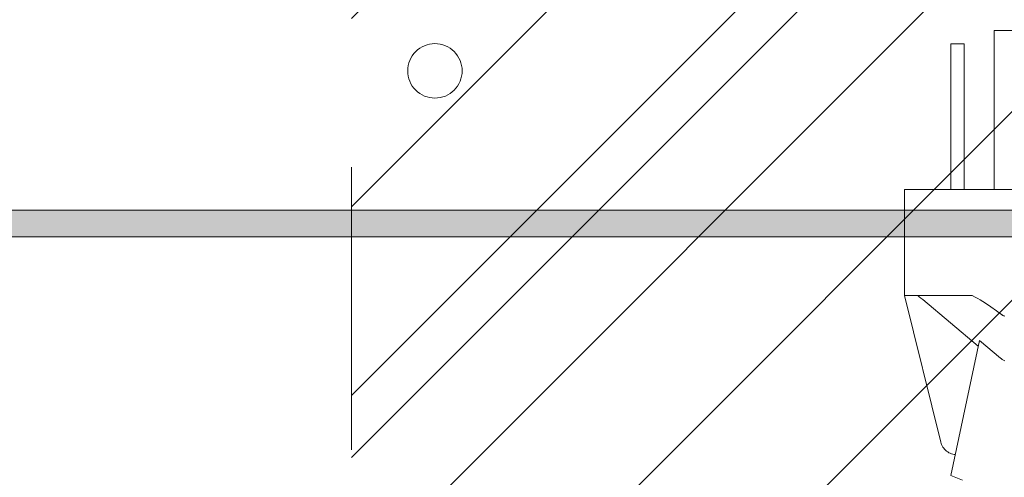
# Model space of a CAD drawing. Header units: inches. Extents: x -471 to -284, y -222 to 20.
# Tile 25 of 54: x -373.16 to -368.52, y 15.12 to 17.28. Entities that reach past the tile are written whole.
import ezdxf

# ---------------------------------------------------------------- set-up
doc = ezdxf.new("R2010")
doc.units = ezdxf.units.IN
doc.header["$LTSCALE"] = 32
doc.header["$MEASUREMENT"] = 0
doc.linetypes.add('Dash Style-1', pattern=[0.083328, 0.041656, -0.041672])
for name, color, linetype, lineweight in [('Black', 7, 'Continuous', 18), ('DashLine', 7, 'Dash Style-1', 13), ('DashLineFill', 7, 'Dash Style-1', 13), ('Drawing', 7, 'Continuous', 18), ('Metal-CoatHook', 7, 'Continuous', 18), ('Metal_1', 7, 'Continuous', 18), ('None', 7, 'Continuous', 18), ('SolidLine', 7, 'Continuous', 15)]:
    doc.layers.add(name, color=color, linetype=linetype, lineweight=lineweight)

# ---------------------------------------------------------------- blocks, each defined once
blk = doc.blocks.new('Dean-PPUG-BK (2D)')
at = {"layer": 'Black'}
for p, q in [((-0.5000000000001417, 2.979330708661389), (-0.5000000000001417, 2.479330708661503)), ((-0.5000000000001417, 2.979330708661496), (0.4999999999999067, 2.979330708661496)), ((-0.4999999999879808, 2.47933070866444), (-0.3297441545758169, 1.788904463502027)), ((-0.5000000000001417, 2.479330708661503), (-0.1806925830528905, 2.479330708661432)), ((-0.4377051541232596, 2.479330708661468), (-0.4309880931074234, 2.474215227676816)), ((-0.4227232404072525, 2.467672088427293), (-0.430988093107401, 2.474215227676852)), ((-0.4227232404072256, 2.467672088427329), (-0.4143199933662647, 2.460753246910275)), ((-0.1806925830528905, 2.479330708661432), (-0.1666514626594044, 2.472049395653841)), ((-0.1550391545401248, 2.465649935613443), (-0.1666514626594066, 2.472049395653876)), ((-0.155039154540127, 2.465649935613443), (-0.1431416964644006, 2.458767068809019)), ((-0.1530149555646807, 2.241556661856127), (-0.4143199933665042, 2.460753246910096)), ((-0.1431416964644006, 2.458767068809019), (-0.1309809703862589, 2.451413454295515)), ((-0.1185793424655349, 2.443602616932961), (-0.1309809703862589, 2.451413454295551)), ((-0.1185793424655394, 2.443602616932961), (-0.09314501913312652, 2.426667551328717)), ((-0.0670257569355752, 2.408086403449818), (-0.09314501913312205, 2.426667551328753)), ((-0.04744377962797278, 2.393413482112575), (-0.06702575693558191, 2.408086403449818)), ((-0.04744377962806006, 2.393413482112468), (-0.04468681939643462, 2.391400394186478)), ((-0.04185580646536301, 2.38952081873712), (-0.04468681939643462, 2.391400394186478)), ((-0.04041362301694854, 2.388631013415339), (-0.04185580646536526, 2.38952081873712)), ((-0.04041362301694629, 2.388631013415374), (-0.03595685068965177, 2.386146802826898)), ((-0.03595685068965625, 2.386146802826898), (-0.03291044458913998, 2.384662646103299)), ((-0.03291044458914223, 2.384662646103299), (-0.02979074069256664, 2.383308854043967)), ((-0.02979074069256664, 2.383308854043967), (-0.0266239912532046, 2.382096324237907)), ((-0.1473686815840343, 2.268447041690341), (-0.2812500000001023, 1.63083726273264)), ((-0.04744377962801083, 2.184624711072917), (-0.1473686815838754, 2.268447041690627)), ((-0.04469131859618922, 2.182417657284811), (-0.04744377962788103, 2.184624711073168)), ((-0.0446913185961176, 2.182417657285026), (-0.04185580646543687, 2.180344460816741)), ((-0.03894251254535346, 2.178408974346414), (-0.04185580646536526, 2.180344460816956)), ((-0.03595685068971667, 2.176614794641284), (-0.03894251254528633, 2.178408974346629)), ((-0.03290436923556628, 2.174965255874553), (-0.03595685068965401, 2.176614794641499)), ((-0.02979074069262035, 2.17346342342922), (-0.03290436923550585, 2.174965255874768)), ((-0.02979074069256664, 2.1734634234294), (-0.02662175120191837, 2.172112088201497)), ((-0.3297441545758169, 1.788904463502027), (-0.3279173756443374, 1.782629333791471)), ((-0.3279173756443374, 1.782629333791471), (-0.3255764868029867, 1.776527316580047)), ((-0.3255764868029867, 1.776527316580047), (-0.3227376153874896, 1.770640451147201)), ((-0.3227376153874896, 1.770640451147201), (-0.3194203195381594, 1.765009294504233)), ((-0.3194203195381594, 1.765009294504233), (-0.3156474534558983, 1.759672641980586)), ((-0.3156474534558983, 1.759672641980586), (-0.3114450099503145, 1.754667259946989)), ((-0.3114450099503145, 1.754667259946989), (-0.3068419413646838, 1.75002763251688)), ((-0.3068419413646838, 1.75002763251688), (-0.3018699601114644, 1.745785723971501)), ((-0.3018699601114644, 1.745785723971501), (-0.2965633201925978, 1.741970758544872)), ((-0.2965633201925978, 1.741970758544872), (-0.2909585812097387, 1.738609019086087)), ((-0.2909585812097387, 1.738609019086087), (-0.2850943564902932, 1.735723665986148)), ((-0.2850943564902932, 1.735723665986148), (-0.2790110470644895, 1.733334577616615)), ((-0.2790110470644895, 1.733334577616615), (-0.2727505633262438, 1.731458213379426)), ((-0.2727505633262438, 1.731458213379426), (-0.2663560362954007, 1.730107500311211)), ((-0.2663560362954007, 1.730107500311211), (-0.2605643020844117, 1.729352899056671)), ((-0.2812500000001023, 1.63083726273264), (-0.227347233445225, 1.609772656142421))]:
    blk.add_line(p, q, dxfattribs=at)
at = {"layer": 'Metal-CoatHook'}
for p, q in [((-0.07812500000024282, 3.729330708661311), (-0.07812500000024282, 2.979330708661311)), ((0.0781249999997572, 3.729330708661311), (-0.07812500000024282, 3.729330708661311)), ((-0.2812500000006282, 3.666830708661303), (-0.2812500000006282, 2.979330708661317)), ((-0.218750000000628, 3.666830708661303), (-0.2812500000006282, 3.666830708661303)), ((-0.218750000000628, 3.666830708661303), (-0.218750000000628, 2.979330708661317))]:
    blk.add_line(p, q, dxfattribs=at)
blk = doc.blocks.new('Group-51')
at = {"layer": 'Metal_1', "linetype": 'Continuous', "lineweight": 0, "true_color": 0xcdcdcd}
blk.add_hatch(color=254, dxfattribs=at).paths.add_polyline_path([(2.59842519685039, -2.433070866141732), (69.40944881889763, -2.433070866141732), (69.40944881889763, -2.559055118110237), (2.59842519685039, -2.559055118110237)])
at = {"layer": 'DashLine', "flags": 128}
blk.add_lwpolyline([(1.114173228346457, -2.559055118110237), (70.89370078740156, -2.559055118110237), (70.89370078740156, -30), (1.114173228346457, -30)], close=True, dxfattribs=at)
at = {"layer": 'Metal_1', "flags": 128}
blk.add_lwpolyline([(2.59842519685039, -2.433070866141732), (69.40944881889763, -2.433070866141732), (69.40944881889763, -2.559055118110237), (2.59842519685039, -2.559055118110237)], close=True, dxfattribs=at)
at = {"layer": 'SolidLine', "flags": 128}
blk.add_lwpolyline([(1.114173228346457, -2.559055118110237), (70.89370078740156, -2.559055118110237), (70.89370078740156, -30), (1.114173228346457, -30)], close=True, dxfattribs=at)
at = {"layer": 'Metal_1', "color": 7}
blk.add_blockref('Dean-PPUG-BK (2D)', (36.00393700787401, -5.31496062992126), dxfattribs=at)
blk = doc.blocks.new('1BRPX9-Util_Bkt_Lg-N (2D)')
at = {"layer": 'DashLineFill', "linetype": 'Continuous', "lineweight": 13}
h = blk.add_hatch(dxfattribs=at)
h.set_pattern_fill('Steel', color=253, style=0, pattern_type=2)
h.set_pattern_definition([(45, (0, 0), (-1.61301565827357, 1.935715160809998), []), (45, (-1.0608, 1.0608), (-0.4723460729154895, 0.4167612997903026), [])])
edge = h.paths.add_edge_path()
edge.add_line((-4.468503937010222, 7.405511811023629), (-3.129921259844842, 7.405511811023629))
edge.add_line((-3.129921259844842, 7.405511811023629), (-3.129921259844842, -2.011811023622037))
edge.add_line((-3.129921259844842, -2.011811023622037), (-4.468503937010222, -2.011811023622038))
edge.add_line((-4.468503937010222, -2.011811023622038), (-4.468503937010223, -2.145669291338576))
edge.add_line((-4.468503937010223, -2.145669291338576), (-2.421259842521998, -2.145669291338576))
edge.add_line((-2.421259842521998, -2.145669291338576), (-2.421259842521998, -2.523622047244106))
edge.add_arc((-2.303149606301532, -2.523622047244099), 0.1181102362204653, 180.0000000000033, 270.0000000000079)
edge.add_line((-2.303149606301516, -2.641732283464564), (2.303149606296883, -2.641732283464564))
edge.add_arc((2.303149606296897, -2.523622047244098), 0.1181102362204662, 269.9999999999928, 359.9999999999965)
edge.add_line((2.421259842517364, -2.523622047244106), (2.421259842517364, -2.145669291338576))
edge.add_line((2.421259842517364, -2.145669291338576), (4.46850393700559, -2.145669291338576))
edge.add_line((4.46850393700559, -2.145669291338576), (4.46850393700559, -2.011811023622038))
edge.add_line((4.46850393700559, -2.011811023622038), (3.129921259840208, -2.011811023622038))
edge.add_line((3.129921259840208, -2.011811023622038), (3.129921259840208, 7.405511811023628))
edge.add_line((3.129921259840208, 7.405511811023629), (4.46850393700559, 7.405511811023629))
edge.add_line((4.46850393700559, 7.405511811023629), (4.46850393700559, 7.539370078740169))
edge.add_line((4.46850393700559, 7.539370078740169), (2.421259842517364, 7.539370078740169))
edge.add_line((2.421259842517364, 7.539370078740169), (2.421259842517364, 7.917322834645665))
edge.add_arc((2.30314960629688, 7.917322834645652), 0.1181102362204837, 6.452788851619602e-12, 89.99999999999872)
edge.add_line((2.303149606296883, 8.035433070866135), (-2.303149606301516, 8.035433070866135))
edge.add_arc((-2.303149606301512, 7.91732283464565), 0.1181102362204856, 90.00000000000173, 179.9999999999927)
edge.add_line((-2.421259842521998, 7.917322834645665), (-2.421259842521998, 7.539370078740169))
edge.add_line((-2.421259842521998, 7.539370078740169), (-4.468503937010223, 7.539370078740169))
edge.add_line((-4.468503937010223, 7.539370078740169), (-4.468503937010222, 7.405511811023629))
at = {"layer": 'DashLineFill', "flags": 128}
blk.add_lwpolyline([(-4.468503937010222, 7.405511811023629), (-3.129921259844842, 7.405511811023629), (-3.129921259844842, -2.011811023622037), (-4.468503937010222, -2.011811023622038), (-4.468503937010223, -2.145669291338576), (-2.421259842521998, -2.145669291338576), (-2.421259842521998, -2.523622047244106, 0.4142135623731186), (-2.303149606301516, -2.641732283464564), (2.303149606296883, -2.641732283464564, 0.4142135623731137), (2.421259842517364, -2.523622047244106), (2.421259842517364, -2.145669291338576), (4.46850393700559, -2.145669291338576), (4.46850393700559, -2.011811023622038), (3.129921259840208, -2.011811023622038), (3.129921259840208, 7.405511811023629), (4.46850393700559, 7.405511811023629), (4.46850393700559, 7.539370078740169), (2.421259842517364, 7.539370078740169), (2.421259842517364, 7.917322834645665, 0.4142135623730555), (2.303149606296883, 8.035433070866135), (-2.303149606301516, 8.035433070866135, 0.4142135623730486), (-2.421259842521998, 7.917322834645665), (-2.421259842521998, 7.539370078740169), (-4.468503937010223, 7.539370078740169)], format="xyb", close=True, dxfattribs=at)
at = {"layer": 'SolidLine', "flags": 128}
blk.add_lwpolyline([(-2.73622047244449, 6.402996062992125), (-2.748815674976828, 6.403614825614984), (-2.761289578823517, 6.40546515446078), (-2.773522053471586, 6.408529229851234), (-2.785395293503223, 6.412777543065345), (-2.796794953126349, 6.418169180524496), (-2.807611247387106, 6.424652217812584), (-2.817740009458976, 6.432164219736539), (-2.827083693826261, 6.440632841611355), (-2.835552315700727, 6.449976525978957), (-2.843064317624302, 6.460105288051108), (-2.849547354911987, 6.470921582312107), (-2.854938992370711, 6.482321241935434), (-2.859187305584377, 6.494194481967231), (-2.862251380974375, 6.506426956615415), (-2.864101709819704, 6.518900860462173), (-2.864720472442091, 6.531496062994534), (-2.864101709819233, 6.544091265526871), (-2.862251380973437, 6.55656516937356), (-2.859187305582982, 6.568797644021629), (-2.854938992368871, 6.580670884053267), (-2.849547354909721, 6.592070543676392), (-2.843064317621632, 6.602886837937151), (-2.835552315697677, 6.613015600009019), (-2.827083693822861, 6.622359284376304), (-2.81774000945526, 6.63082790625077), (-2.80761124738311, 6.638339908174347), (-2.796794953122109, 6.64482294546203), (-2.785395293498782, 6.650214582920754), (-2.773522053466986, 6.654462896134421), (-2.761289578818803, 6.657526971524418), (-2.748815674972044, 6.659377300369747), (-2.736220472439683, 6.659996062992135), (-2.723625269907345, 6.659377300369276), (-2.711151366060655, 6.65752697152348), (-2.698918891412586, 6.654462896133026), (-2.68704565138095, 6.650214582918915), (-2.675645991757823, 6.644822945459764), (-2.664829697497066, 6.638339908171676), (-2.654700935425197, 6.630827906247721), (-2.645357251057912, 6.622359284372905), (-2.636888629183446, 6.613015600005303), (-2.62937662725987, 6.602886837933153), (-2.622893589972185, 6.592070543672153), (-2.617501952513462, 6.580670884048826), (-2.613253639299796, 6.568797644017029), (-2.610189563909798, 6.556565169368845), (-2.608339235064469, 6.544091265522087), (-2.607720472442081, 6.531496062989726), (-2.60833923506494, 6.518900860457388), (-2.610189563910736, 6.506426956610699), (-2.613253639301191, 6.494194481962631), (-2.617501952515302, 6.482321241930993), (-2.622893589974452, 6.470921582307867), (-2.629376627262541, 6.460105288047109), (-2.636888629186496, 6.449976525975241), (-2.645357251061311, 6.440632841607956), (-2.654700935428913, 6.432164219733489), (-2.664829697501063, 6.424652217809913), (-2.675645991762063, 6.41816918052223), (-2.687045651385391, 6.412777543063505), (-2.698918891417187, 6.408529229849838), (-2.71115136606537, 6.405465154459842), (-2.723625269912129, 6.403614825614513)], close=True, dxfattribs=at)
blk = doc.blocks.new('Group-56')
at = {"layer": 'DashLine', "color": 7}
blk.add_blockref('1BRPX9-Util_Bkt_Lg-N (2D)', (36.0236220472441, -8.30708661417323), dxfattribs=at)
blk = doc.blocks.new('Group-87')
at = {"layer": 'None'}
for name in ['Group-56', 'Group-51']:
    blk.add_blockref(name, (0, 0), dxfattribs=at)
blk = doc.blocks.new('SL Credenza Desk (2D)')
at = {"layer": 'None'}
blk.add_blockref('Group-87', (0, 0), dxfattribs=at)
at = {"layer": 'Drawing', "color": 0, "flags": 1}
for tag in ['Tag', 'Catalog', 'Option1', 'Option2', 'Option3', 'Option4', 'Option5', 'Option6', 'Option7', 'Option8', 'Option9', 'Option10', 'Option11', 'Option12', 'Custom', 'FinishGroup', 'Discount', 'Item2', 'Item3', 'Item6', 'Item9', 'Item10', 'Item12', 'Item13', 'Item16', 'Item19', 'Item20', 'Item21', 'Item22', 'Item23', 'Item24', 'Item25', 'Item8', 'Item18', 'Item1', 'Item4', 'Item5', 'Item7', 'Item11', 'Item14', 'Item15', 'Item17']:
    blk.add_attdef(tag, (-44.99146332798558, 3.308073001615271), '', height=0.007086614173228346, dxfattribs=at)

msp = doc.modelspace()

# ---------------------------------------------------------------- block references
at = {"layer": 'Drawing'}
msp.add_blockref('SL Credenza Desk (2D)', (-404.4901574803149, 18.81496062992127), dxfattribs=at)

doc.saveas('drawing.dxf')
